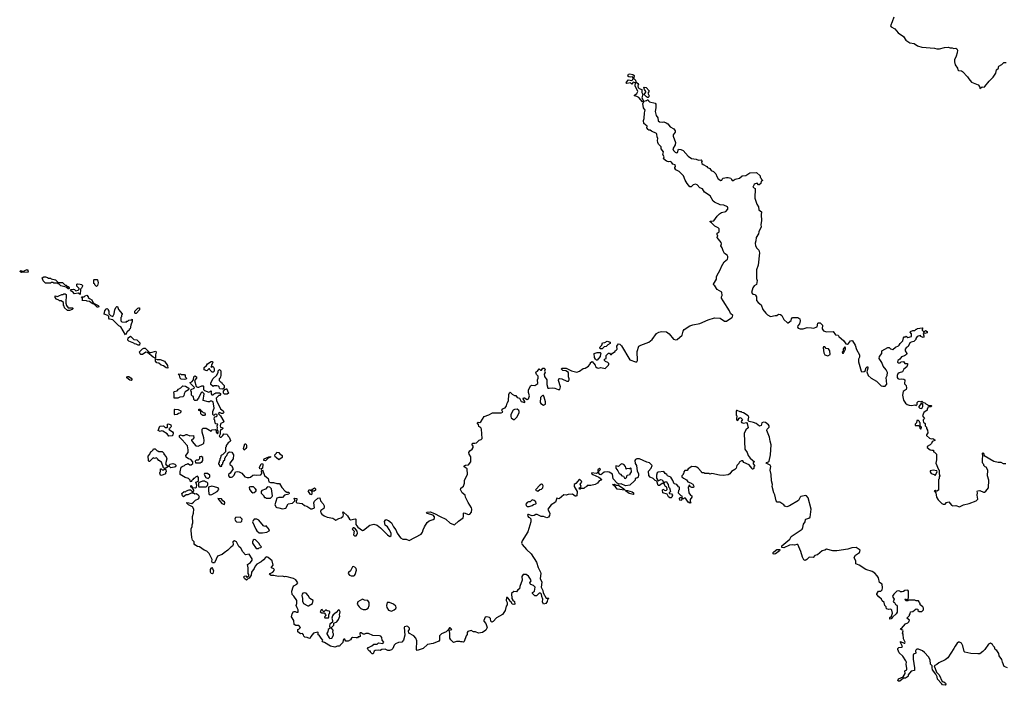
# Model space of a CAD drawing. Extents: x 2494159 to 2685562, y 773219 to 915170.
# Tile 74 of 201: x 2575250 to 2589170, y 824038 to 833441. Entities that reach past the tile are written whole.
import ezdxf

# ---------------------------------------------------------------- set-up
doc = ezdxf.new("R2010")
doc.units = 0

msp = doc.modelspace()

# ---------------------------------------------------------------- linework, layer by layer
at = {"layer": '0CON10XD'}
for points in [[(2587608, 833475), (2587585, 833410), (2587562, 833355), (2587571, 833341), (2587624, 833314), (2587671, 833255), (2587745, 833206), (2587780, 833150), (2587835, 833116), (2587895, 833106), (2587945, 833071), (2588003, 833053), (2588185, 833041), (2588215, 833031), (2588255, 833028), (2588325, 833048), (2588375, 833052), (2588405, 833043), (2588433, 833043), (2588455, 833033), (2588485, 833038), (2588499, 833029), (2588507, 833013), (2588506, 832974), (2588492, 832925), (2588468, 832875), (2588468, 832845), (2588478, 832805), (2588508, 832758), (2588514, 832734), (2588525, 832722), (2588565, 832718), (2588579, 832709), (2588652, 832635), (2588667, 832607), (2588705, 832560), (2588803, 832523), (2588822, 832495), (2588825, 832470), (2588858, 832492), (2588885, 832490), (2588895, 832498), (2588954, 832575), (2589012, 832628), (2589051, 832685), (2589060, 832735), (2589090, 832755), (2589088, 832775), (2589092, 832785), (2589135, 832808), (2589165, 832838), (2589196, 832836)], [(2584055, 832282), (2584003, 832343), (2583975, 832358), (2583940, 832365), (2583940, 832375), (2583973, 832397), (2583989, 832425), (2583952, 832505), (2583958, 832548), (2583925, 832560), (2583905, 832530), (2583885, 832550), (2583835, 832542), (2583822, 832555), (2583855, 832590), (2583905, 832580), (2583920, 832595), (2583920, 832605), (2583935, 832610), (2583957, 832587), (2583962, 832562), (2583991, 832541), (2583997, 832525), (2583990, 832505), (2583992, 832485), (2584009, 832469), (2584047, 832457), (2584044, 832414), (2584060, 832385), (2584047, 832337), (2584070, 832295), (2584055, 832282)], [(2583935, 832620), (2583925, 832620), (2583912, 832632), (2583885, 832628), (2583862, 832632), (2583850, 832645), (2583855, 832670), (2583875, 832678), (2583918, 832668), (2583938, 832655), (2583935, 832620)], [(2584135, 832340), (2584125, 832340), (2584111, 832351), (2584080, 832385), (2584100, 832415), (2584100, 832425), (2584082, 832455), (2584075, 832490), (2584105, 832482), (2584148, 832435), (2584145, 832420), (2584130, 832405), (2584148, 832365), (2584145, 832350), (2584135, 832340)], [(2584866, 831066), (2584828, 831108), (2584805, 831116), (2584772, 831108), (2584745, 831080), (2584725, 831078), (2584687, 831125), (2584658, 831175), (2584636, 831236), (2584575, 831298), (2584525, 831320), (2584510, 831345), (2584510, 831355), (2584520, 831365), (2584515, 831390), (2584485, 831398), (2584466, 831426), (2584447, 831437), (2584425, 831433), (2584395, 831443), (2584352, 831475), (2584360, 831505), (2584342, 831535), (2584350, 831575), (2584320, 831615), (2584317, 831647), (2584283, 831683), (2584271, 831705), (2584268, 831735), (2584272, 831765), (2584264, 831784), (2584260, 831825), (2584254, 831834), (2584184, 831864), (2584165, 831880), (2584145, 831880), (2584135, 831888), (2584118, 831915), (2584120, 831935), (2584072, 831975), (2584068, 832015), (2584078, 832045), (2584083, 832123), (2584092, 832165), (2584070, 832195), (2584062, 832255), (2584080, 832290), (2584112, 832298), (2584125, 832310), (2584135, 832310), (2584140, 832295), (2584153, 832283), (2584235, 832260), (2584245, 832248), (2584246, 832195), (2584232, 832142), (2584247, 832087), (2584270, 832055), (2584275, 832010), (2584295, 831998), (2584335, 831992), (2584355, 831997), (2584388, 831982), (2584415, 831972), (2584448, 831928), (2584498, 831898), (2584515, 831870), (2584515, 831850), (2584488, 831815), (2584488, 831795), (2584522, 831705), (2584517, 831673), (2584483, 831615), (2584492, 831592), (2584515, 831568), (2584535, 831558), (2584548, 831565), (2584565, 831610), (2584595, 831608), (2584630, 831595), (2584701, 831511), (2584749, 831479), (2584815, 831469), (2584845, 831458), (2584885, 831460), (2584900, 831445), (2584890, 831435), (2584895, 831410), (2584913, 831393), (2584965, 831368), (2584972, 831352), (2585005, 831338), (2585025, 831312), (2585058, 831298), (2585094, 831264), (2585104, 831224), (2585124, 831194), (2585165, 831170), (2585178, 831172), (2585182, 831188), (2585195, 831200), (2585245, 831212), (2585265, 831212), (2585305, 831200), (2585312, 831182), (2585325, 831170), (2585335, 831170), (2585363, 831187), (2585425, 831200), (2585465, 831237), (2585518, 831242), (2585575, 831279), (2585665, 831282), (2585720, 831235), (2585720, 831215), (2585730, 831205), (2585732, 831192), (2585748, 831178), (2585750, 831165), (2585735, 831160), (2585726, 831125), (2585705, 831110), (2585695, 831108), (2585675, 831132), (2585646, 831124), (2585635, 831112), (2585613, 831075), (2585646, 831055), (2585642, 830922), (2585670, 830835), (2585697, 830795), (2585702, 830755), (2585737, 830725), (2585732, 830685), (2585737, 830605), (2585727, 830545), (2585733, 830515), (2585699, 830445), (2585693, 830415), (2585662, 830365), (2585659, 830315), (2585646, 830285), (2585653, 830245), (2585671, 830215), (2585701, 830185), (2585710, 830145), (2585690, 829975), (2585669, 829905), (2585669, 829785), (2585678, 829755), (2585668, 829702), (2585635, 829680), (2585617, 829655), (2585598, 829585), (2585613, 829563), (2585645, 829557), (2585655, 829548), (2585666, 829525), (2585667, 829475), (2585690, 829445), (2585732, 829415), (2585758, 829345), (2585798, 829295), (2585822, 829272), (2585865, 829247), (2585933, 829263), (2585955, 829262), (2585978, 829282), (2586005, 829278), (2586025, 829260), (2586052, 829205), (2586105, 829160), (2586115, 829160), (2586155, 829192), (2586160, 829215), (2586176, 829234), (2586252, 829232), (2586280, 829215), (2586283, 829185), (2586276, 829144), (2586251, 829115), (2586247, 829097), (2586254, 829084), (2586285, 829073), (2586326, 829074), (2586385, 829092), (2586445, 829090), (2586475, 829082), (2586526, 829104), (2586532, 829155), (2586545, 829160), (2586565, 829158), (2586600, 829125), (2586593, 829075), (2586615, 829047), (2586655, 829033), (2586750, 829035), (2586785, 828988), (2586823, 828983), (2586833, 828963), (2586902, 828905), (2586932, 828862), (2586955, 828858), (2586968, 828865), (2586995, 828902), (2587015, 828907), (2587025, 828902), (2587064, 828844), (2587082, 828782), (2587121, 828705), (2587122, 828675), (2587111, 828645), (2587108, 828608), (2587146, 828476), (2587155, 828467), (2587188, 828472), (2587207, 828483), (2587215, 828520), (2587233, 828537), (2587240, 828535), (2587242, 828518), (2587228, 828465), (2587245, 828412), (2587286, 828376), (2587362, 828332), (2587430, 828270), (2587452, 828262), (2587485, 828262), (2587508, 828292), (2587500, 828385), (2587516, 828414), (2587517, 828455), (2587502, 828495), (2587456, 828546), (2587438, 828598), (2587400, 828655), (2587408, 828685), (2587438, 828725), (2587440, 828765), (2587525, 828812), (2587542, 828812), (2587562, 828792), (2587595, 828780), (2587634, 828816), (2587675, 828832), (2587686, 828844), (2587698, 828865), (2587736, 828904), (2587743, 828947), (2587755, 828960), (2587775, 828960), (2587785, 828970), (2587805, 828952), (2587858, 828965), (2587858, 829005), (2587840, 829025), (2587842, 829038), (2587875, 829050), (2587905, 829050), (2587925, 829070), (2587935, 829070), (2587945, 829080), (2588007, 829087), (2588020, 829075), (2588010, 829065), (2588010, 829055), (2588032, 829032), (2588038, 829032), (2588055, 829050), (2588080, 829035), (2588080, 829015), (2588045, 829010), (2588035, 829020), (2588022, 829008), (2588032, 828975), (2588032, 828958), (2588025, 828952), (2587990, 828965), (2587985, 828980), (2587940, 828965), (2587920, 828935), (2587920, 828925), (2587905, 828910), (2587890, 828895), (2587855, 828886), (2587837, 828875), (2587810, 828825), (2587784, 828806), (2587770, 828785), (2587770, 828765), (2587792, 828725), (2587789, 828711), (2587757, 828693), (2587715, 828680), (2587693, 828647), (2587663, 828625), (2587662, 828605), (2587675, 828592), (2587697, 828593), (2587713, 828607), (2587745, 828612), (2587765, 828582), (2587800, 828585), (2587802, 828565), (2587792, 828535), (2587752, 828505), (2587730, 828465), (2587686, 828454), (2587665, 828438), (2587656, 828415), (2587656, 828386), (2587665, 828372), (2587684, 828364), (2587715, 828369), (2587752, 828362), (2587762, 828352), (2587760, 828295), (2587782, 828272), (2587788, 828235), (2587782, 828215), (2587742, 828188), (2587732, 828135), (2587743, 828065), (2587773, 828023), (2587796, 828006), (2587826, 827996), (2587865, 827991), (2587905, 827998), (2587925, 827990), (2587937, 828003), (2587940, 828035), (2587952, 828048), (2587965, 828050), (2587995, 828040), (2588005, 828050), (2588022, 828032), (2588045, 828030), (2588063, 828013), (2588105, 827990), (2588135, 827990), (2588140, 827985), (2588135, 827970), (2588090, 827965), (2588090, 827955), (2588080, 827945), (2588080, 827925), (2588035, 827890), (2588012, 827845), (2588040, 827805), (2588025, 827790), (2588022, 827775), (2588030, 827755), (2588050, 827735), (2588052, 827705), (2588070, 827685), (2588070, 827665), (2588085, 827640), (2588088, 827605), (2588070, 827575), (2588070, 827565), (2588115, 827528), (2588135, 827518), (2588162, 827522), (2588190, 827505), (2588190, 827495), (2588163, 827487), (2588150, 827475), (2588142, 827455), (2588124, 827436), (2588081, 827409), (2588078, 827395), (2588120, 827365), (2588145, 827358), (2588168, 827358), (2588170, 827335), (2588185, 827330), (2588210, 827305), (2588212, 827225), (2588203, 827177), (2588238, 827088), (2588250, 827075), (2588250, 827025), (2588258, 826995), (2588250, 826985), (2588250, 826955), (2588240, 826945), (2588240, 826795), (2588215, 826780), (2588205, 826780), (2588195, 826790), (2588180, 826785), (2588200, 826755), (2588213, 826695), (2588235, 826658), (2588287, 826607), (2588308, 826598), (2588332, 826598), (2588355, 826622), (2588385, 826628), (2588425, 826581), (2588445, 826572), (2588485, 826579), (2588535, 826558), (2588593, 826587), (2588675, 826604), (2588772, 826645), (2588796, 826665), (2588787, 826725), (2588792, 826755), (2588788, 826775), (2588793, 826787), (2588825, 826790), (2588875, 826768), (2588892, 826768), (2588909, 826781), (2588946, 826825), (2588953, 826935), (2588933, 826997), (2588938, 827075), (2588915, 827120), (2588900, 827125), (2588880, 827145), (2588880, 827155), (2588865, 827170), (2588860, 827185), (2588860, 827235), (2588868, 827275), (2588860, 827315), (2588865, 827320), (2588877, 827315), (2588888, 827285), (2589023, 827203), (2589085, 827190), (2589119, 827189), (2589153, 827173), (2589192, 827172)], [(2578065, 828130), (2578030, 828095), (2578033, 828063), (2578090, 827945), (2578126, 827916), (2578138, 827895), (2578125, 827878), (2578105, 827878), (2578075, 827890), (2578064, 827886), (2578060, 827875), (2578088, 827845), (2578137, 827765), (2578132, 827755), (2578095, 827738), (2578088, 827725), (2578082, 827705), (2578090, 827685), (2578115, 827680), (2578120, 827665), (2578108, 827652), (2578095, 827650), (2578082, 827625), (2578082, 827585), (2578072, 827555), (2578085, 827542), (2578097, 827543), (2578120, 827565), (2578135, 827590), (2578177, 827587), (2578190, 827575), (2578192, 827562), (2578210, 827545), (2578230, 827495), (2578225, 827480), (2578197, 827463), (2578170, 827425), (2578170, 827405), (2578160, 827395), (2578160, 827335), (2578118, 827292), (2578105, 827290), (2578092, 827278), (2578090, 827245), (2578080, 827235), (2578080, 827215), (2578070, 827205), (2578070, 827185), (2578060, 827175), (2578060, 827165), (2578085, 827130), (2578108, 827132), (2578110, 827155), (2578120, 827165), (2578120, 827185), (2578130, 827195), (2578132, 827208), (2578148, 827222), (2578150, 827245), (2578160, 827255), (2578160, 827265), (2578180, 827285), (2578195, 827320), (2578215, 827338), (2578251, 827331), (2578271, 827295), (2578267, 827235), (2578220, 827175), (2578220, 827155), (2578248, 827138), (2578258, 827108), (2578270, 827095), (2578227, 827033), (2578200, 827015), (2578200, 826995), (2578218, 826978), (2578245, 826978), (2578260, 826985), (2578280, 827005), (2578300, 827055), (2578325, 827060), (2578355, 827054), (2578392, 827035), (2578434, 826984), (2578465, 826972), (2578495, 826972), (2578515, 826980), (2578545, 827008), (2578565, 827012), (2578605, 827008), (2578657, 827013), (2578672, 827028), (2578668, 827062), (2578685, 827080), (2578713, 827003), (2578765, 826960), (2578774, 826914), (2578795, 826902), (2578837, 826903), (2578885, 826887), (2578925, 826890), (2578954, 826834), (2579001, 826781), (2579025, 826766), (2579056, 826766), (2579060, 826745), (2579055, 826740), (2578996, 826724), (2578965, 826690), (2578915, 826690), (2578885, 826680), (2578856, 826585), (2578874, 826554), (2578885, 826549), (2578915, 826547), (2578965, 826531), (2579015, 826540), (2579045, 826602), (2579105, 826612), (2579138, 826642), (2579140, 826655), (2579130, 826675), (2579135, 826680), (2579168, 826675), (2579170, 826655), (2579160, 826645), (2579160, 826625), (2579170, 826615), (2579245, 826607), (2579275, 826578), (2579308, 826568), (2579365, 826529), (2579385, 826530), (2579418, 826545), (2579410, 826615), (2579419, 826641), (2579465, 826680), (2579495, 826688), (2579504, 826644), (2579542, 826602), (2579556, 826575), (2579556, 826554), (2579548, 826535), (2579508, 826505), (2579502, 826495), (2579508, 826475), (2579523, 826455), (2579555, 826431), (2579595, 826412), (2579675, 826398), (2579718, 826372), (2579762, 826395), (2579796, 826404), (2579824, 826425), (2579830, 826445), (2579820, 826485), (2579825, 826488), (2579885, 826434), (2579915, 826383), (2579925, 826376), (2579995, 826388), (2580003, 826383), (2580000, 826310), (2580032, 826272), (2580095, 826224), (2580110, 826230), (2580198, 826302), (2580255, 826316), (2580305, 826298), (2580352, 826262), (2580452, 826162), (2580485, 826138), (2580503, 826155), (2580500, 826185), (2580475, 826238), (2580448, 826275), (2580419, 826299), (2580408, 826352), (2580425, 826380), (2580465, 826367), (2580505, 826332), (2580536, 826276), (2580567, 826235), (2580588, 826185), (2580635, 826120), (2580665, 826103), (2580715, 826101), (2580755, 826082), (2580927, 826173), (2580945, 826203), (2580952, 826235), (2580972, 826278), (2581011, 826339), (2581040, 826360), (2581095, 826380), (2581114, 826395), (2581116, 826416), (2581095, 826440), (2581010, 826465), (2581000, 826475), (2581008, 826482), (2581055, 826486), (2581115, 826466), (2581195, 826421), (2581276, 826386), (2581335, 826329), (2581395, 826303), (2581452, 826358), (2581519, 826405), (2581526, 826425), (2581525, 826470), (2581535, 826472), (2581595, 826452), (2581615, 826456), (2581637, 826483), (2581642, 826525), (2581638, 826545), (2581590, 826620), (2581553, 826695), (2581546, 826725), (2581505, 826757), (2581482, 826805), (2581488, 826822), (2581525, 826850), (2581537, 826895), (2581539, 826935), (2581579, 827015), (2581578, 827095), (2581532, 827125), (2581530, 827135), (2581554, 827146), (2581595, 827152), (2581626, 827195), (2581629, 827265), (2581604, 827305), (2581600, 827325), (2581615, 827352), (2581645, 827372), (2581662, 827395), (2581662, 827415), (2581642, 827445), (2581655, 827456), (2581685, 827456), (2581706, 827464), (2581745, 827502), (2581775, 827510), (2581789, 827525), (2581780, 827655), (2581770, 827675), (2581742, 827695), (2581735, 827720), (2581718, 827745), (2581730, 827755), (2581755, 827752), (2581770, 827760), (2581816, 827834), (2581885, 827860), (2581935, 827888), (2582055, 827888), (2582080, 827895), (2582068, 827925), (2582071, 827939), (2582085, 827950), (2582115, 827957), (2582134, 827985), (2582144, 828025), (2582160, 828055), (2582167, 828145), (2582175, 828170), (2582185, 828180), (2582212, 828152), (2582245, 828132), (2582265, 828130), (2582282, 828102), (2582315, 828092), (2582338, 828048), (2582390, 828035), (2582392, 828045), (2582368, 828085), (2582373, 828097), (2582385, 828097), (2582425, 828077), (2582442, 828085), (2582457, 828125), (2582442, 828175), (2582442, 828205), (2582472, 828268), (2582485, 828280), (2582535, 828273), (2582575, 828300), (2582570, 828355), (2582580, 828375), (2582580, 828405), (2582555, 828430), (2582547, 828455), (2582552, 828468), (2582570, 828475), (2582593, 828507), (2582615, 828490), (2582628, 828492), (2582645, 828520), (2582665, 828518), (2582680, 828505), (2582668, 828475), (2582678, 828455), (2582667, 828433), (2582668, 828398), (2582702, 828355), (2582701, 828285), (2582716, 828236), (2582734, 828234), (2582785, 828242), (2582817, 828237), (2582865, 828217), (2582885, 828218), (2582896, 828256), (2582868, 828345), (2582872, 828368), (2582885, 828370), (2582915, 828368), (2582985, 828332), (2583010, 828335), (2583019, 828351), (2583019, 828369), (2583008, 828395), (2583008, 828458), (2582972, 828482), (2582930, 828485), (2582910, 828505), (2582915, 828520), (2582975, 828518), (2583052, 828482), (2583125, 828461), (2583165, 828476), (2583215, 828514), (2583245, 828518), (2583292, 828545), (2583320, 828585), (2583322, 828598), (2583345, 828610), (2583385, 828560), (2583391, 828541), (2583413, 828523), (2583435, 828518), (2583465, 828528), (2583527, 828513), (2583575, 828560), (2583580, 828575), (2583580, 828585), (2583565, 828600), (2583532, 828612), (2583520, 828625), (2583520, 828645), (2583540, 828655), (2583540, 828695), (2583575, 828730), (2583588, 828728), (2583603, 828713), (2583615, 828712), (2583630, 828730), (2583670, 828755), (2583670, 828765), (2583685, 828770), (2583697, 828785), (2583693, 828827), (2583700, 828845), (2583718, 828862), (2583735, 828858), (2583758, 828835), (2583876, 828636), (2583955, 828607), (2583975, 828608), (2583984, 828626), (2583982, 828755), (2584003, 828827), (2584033, 828843), (2584145, 828884), (2584192, 828925), (2584255, 829007), (2584285, 829027), (2584325, 829038), (2584395, 829030), (2584433, 829003), (2584495, 828929), (2584526, 828916), (2584545, 828922), (2584618, 828985), (2584631, 829039), (2584645, 829063), (2584725, 829115), (2584765, 829131), (2584865, 829150), (2584985, 829201), (2585075, 829229), (2585154, 829224), (2585215, 829184), (2585235, 829180), (2585245, 829184), (2585317, 829235), (2585328, 829245), (2585332, 829262), (2585299, 829289), (2585285, 829327), (2585195, 829470), (2585173, 829505), (2585173, 829525), (2585182, 829545), (2585175, 829590), (2585111, 829631), (2585079, 829679), (2585062, 829692), (2585060, 829705), (2585102, 829775), (2585102, 829815), (2585160, 829915), (2585173, 829955), (2585212, 830018), (2585255, 830060), (2585262, 830075), (2585262, 830095), (2585253, 830113), (2585215, 830140), (2585194, 830174), (2585180, 830220), (2585162, 830245), (2585172, 830275), (2585167, 830295), (2585110, 830365), (2585110, 830375), (2585120, 830385), (2585110, 830405), (2585110, 830425), (2585137, 830445), (2585137, 830487), (2585125, 830500), (2585080, 830525), (2585033, 830573), (2585012, 830585), (2585012, 830595), (2585065, 830600), (2585112, 830665), (2585144, 830696), (2585174, 830716), (2585235, 830732), (2585262, 830765), (2585262, 830785), (2585255, 830798), (2585205, 830822), (2585155, 830827), (2585072, 830862), (2585055, 830878), (2585014, 830954), (2584934, 831004), (2584905, 831053), (2584866, 831066)], [(2575275, 829870), (2575250, 829885), (2575265, 829898), (2575275, 829890), (2575315, 829890), (2575325, 829900), (2575355, 829910), (2575367, 829897), (2575370, 829875), (2575365, 829872), (2575275, 829870)], [(2575945, 829640), (2575935, 829640), (2575905, 829660), (2575833, 829683), (2575805, 829710), (2575795, 829710), (2575785, 829720), (2575735, 829720), (2575725, 829730), (2575695, 829730), (2575685, 829720), (2575615, 829720), (2575582, 829752), (2575570, 829795), (2575593, 829807), (2575615, 829810), (2575645, 829800), (2575655, 829790), (2575685, 829790), (2575695, 829780), (2575755, 829768), (2575795, 829730), (2575855, 829730), (2575892, 829692), (2575905, 829690), (2575925, 829670), (2575935, 829670), (2575948, 829655), (2575950, 829645), (2575945, 829640)], [(2576105, 829560), (2576075, 829578), (2576025, 829570), (2575995, 829600), (2575985, 829600), (2575970, 829625), (2575975, 829630), (2576012, 829632), (2576027, 829627), (2576045, 829610), (2576078, 829622), (2576090, 829635), (2576090, 829645), (2576060, 829675), (2576060, 829705), (2576065, 829710), (2576107, 829707), (2576125, 829700), (2576137, 829687), (2576138, 829675), (2576125, 829650), (2576110, 829635), (2576105, 829560)], [(2576335, 829670), (2576310, 829695), (2576310, 829705), (2576300, 829715), (2576300, 829765), (2576305, 829770), (2576345, 829770), (2576350, 829765), (2576358, 829725), (2576350, 829685), (2576335, 829670)], [(2575955, 829332), (2575925, 829333), (2575885, 829370), (2575880, 829395), (2575870, 829405), (2575870, 829445), (2575835, 829470), (2575815, 829470), (2575805, 829480), (2575772, 829492), (2575750, 829515), (2575752, 829538), (2575785, 829532), (2575805, 829538), (2575845, 829558), (2575865, 829560), (2575875, 829570), (2575895, 829570), (2575908, 829558), (2575902, 829435), (2575910, 829405), (2575935, 829370), (2575995, 829370), (2576000, 829365), (2576000, 829355), (2575990, 829345), (2575955, 829332)], [(2576365, 829380), (2576345, 829382), (2576308, 829418), (2576275, 829430), (2576235, 829460), (2576203, 829463), (2576195, 829470), (2576132, 829472), (2576140, 829485), (2576140, 829505), (2576122, 829528), (2576162, 829528), (2576175, 829540), (2576198, 829548), (2576218, 829528), (2576220, 829515), (2576235, 829500), (2576270, 829485), (2576282, 829452), (2576302, 829432), (2576360, 829405), (2576370, 829395), (2576365, 829380)], [(2576745, 828990), (2576680, 829100), (2576650, 829115), (2576565, 829200), (2576522, 829212), (2576510, 829225), (2576508, 829248), (2576495, 829260), (2576445, 829280), (2576454, 829326), (2576470, 829345), (2576472, 829358), (2576485, 829360), (2576500, 829345), (2576500, 829335), (2576510, 829325), (2576510, 829285), (2576535, 829260), (2576565, 829250), (2576586, 829284), (2576593, 829345), (2576615, 829380), (2576625, 829390), (2576635, 829390), (2576648, 829345), (2576700, 829285), (2576700, 829275), (2576690, 829265), (2576690, 829245), (2576680, 829235), (2576680, 829185), (2576692, 829172), (2576755, 829170), (2576765, 829180), (2576778, 829182), (2576793, 829197), (2576825, 829200), (2576838, 829208), (2576840, 829175), (2576820, 829125), (2576810, 829075), (2576800, 829065), (2576800, 829055), (2576771, 829029), (2576745, 828990)], [(2576885, 829290), (2576880, 829295), (2576880, 829325), (2576920, 829365), (2576935, 829372), (2576945, 829370), (2576945, 829340), (2576895, 829292), (2576885, 829290)], [(2576945, 828842), (2576925, 828843), (2576897, 828857), (2576875, 828860), (2576865, 828870), (2576795, 828900), (2576780, 828915), (2576782, 828945), (2576815, 828968), (2576862, 828922), (2576908, 828918), (2576950, 828875), (2576945, 828842)], [(2583485, 828790), (2583455, 828790), (2583450, 828805), (2583455, 828820), (2583480, 828845), (2583490, 828875), (2583525, 828880), (2583555, 828898), (2583600, 828885), (2583600, 828865), (2583563, 828847), (2583540, 828825), (2583513, 828817), (2583485, 828790)], [(2577165, 828660), (2577135, 828672), (2577057, 828737), (2577035, 828742), (2576987, 828713), (2576965, 828710), (2576952, 828722), (2576950, 828735), (2576940, 828745), (2576987, 828793), (2577005, 828802), (2577025, 828800), (2577085, 828740), (2577105, 828740), (2577175, 828760), (2577178, 828745), (2577168, 828705), (2577170, 828665), (2577165, 828660)], [(2583415, 828630), (2583405, 828630), (2583390, 828645), (2583378, 828668), (2583370, 828725), (2583415, 828740), (2583455, 828740), (2583470, 828725), (2583462, 828718), (2583457, 828683), (2583415, 828630)], [(2586675, 828693), (2586707, 828713), (2586703, 828765), (2586685, 828790), (2586654, 828794), (2586635, 828818), (2586615, 828817), (2586610, 828805), (2586618, 828735), (2586635, 828708), (2586675, 828693)], [(2586895, 828730), (2586926, 828784), (2586927, 828807), (2586915, 828820), (2586890, 828785), (2586890, 828755), (2586880, 828745), (2586882, 828732), (2586895, 828730)], [(2577345, 828520), (2577323, 828523), (2577282, 828552), (2577248, 828558), (2577217, 828587), (2577190, 828595), (2577170, 828615), (2577172, 828648), (2577195, 828640), (2577235, 828640), (2577298, 828618), (2577338, 828555), (2577345, 828520)], [(2577985, 828460), (2577972, 828462), (2577942, 828492), (2577935, 828510), (2577925, 828510), (2577895, 828480), (2577860, 828495), (2577860, 828525), (2577893, 828557), (2577905, 828580), (2577955, 828610), (2577975, 828610), (2577980, 828595), (2577970, 828585), (2577970, 828575), (2577960, 828565), (2577960, 828545), (2577950, 828535), (2577965, 828530), (2577975, 828540), (2577985, 828540), (2578000, 828515), (2578000, 828475), (2577985, 828460)], [(2577575, 828358), (2577533, 828363), (2577518, 828378), (2577507, 828417), (2577490, 828435), (2577525, 828440), (2577535, 828430), (2577578, 828428), (2577590, 828415), (2577590, 828395), (2577610, 828375), (2577605, 828362), (2577575, 828358)], [(2582478, 826388), (2582477, 826345), (2582432, 826205), (2582355, 826080), (2582346, 826045), (2582356, 826025), (2582414, 825955), (2582479, 825895), (2582556, 825775), (2582581, 825701), (2582615, 825638), (2582620, 825615), (2582609, 825545), (2582630, 825495), (2582622, 825425), (2582647, 825375), (2582653, 825343), (2582695, 825270), (2582725, 825270), (2582730, 825265), (2582712, 825248), (2582707, 825223), (2582688, 825195), (2582655, 825182), (2582643, 825217), (2582648, 825255), (2582631, 825291), (2582627, 825327), (2582615, 825340), (2582592, 825338), (2582555, 825300), (2582535, 825300), (2582500, 825335), (2582501, 825349), (2582530, 825365), (2582538, 825425), (2582515, 825448), (2582475, 825460), (2582465, 825470), (2582463, 825487), (2582480, 825515), (2582472, 825535), (2582445, 825580), (2582410, 825605), (2582370, 825605), (2582347, 825575), (2582356, 825525), (2582323, 825435), (2582318, 825402), (2582295, 825388), (2582275, 825360), (2582235, 825362), (2582203, 825335), (2582208, 825265), (2582221, 825241), (2582245, 825220), (2582248, 825185), (2582235, 825180), (2582212, 825185), (2582200, 825215), (2582180, 825225), (2582180, 825235), (2582155, 825270), (2582145, 825280), (2582132, 825278), (2582130, 825235), (2582141, 825205), (2582140, 825175), (2582128, 825155), (2582114, 825095), (2582074, 825036), (2581990, 824990), (2581945, 824938), (2581925, 824930), (2581913, 824943), (2581905, 824980), (2581894, 824994), (2581855, 825003), (2581832, 824998), (2581812, 824955), (2581813, 824945), (2581841, 824911), (2581858, 824855), (2581838, 824815), (2581795, 824784), (2581735, 824774), (2581695, 824793), (2581664, 824794), (2581635, 824812), (2581585, 824797), (2581578, 824785), (2581578, 824755), (2581560, 824735), (2581532, 824655), (2581525, 824648), (2581505, 824650), (2581485, 824650), (2581475, 824658), (2581425, 824658), (2581385, 824643), (2581345, 824678), (2581330, 824705), (2581330, 824775), (2581320, 824815), (2581360, 824825), (2581335, 824850), (2581325, 824850), (2581308, 824822), (2581278, 824792), (2581212, 824765), (2581193, 824747), (2581186, 824734), (2581186, 824675), (2581178, 824662), (2581095, 824626), (2581014, 824616), (2580955, 824557), (2580868, 824528), (2580858, 824545), (2580863, 824665), (2580850, 824705), (2580824, 824734), (2580750, 824775), (2580748, 824805), (2580762, 824825), (2580762, 824845), (2580738, 824868), (2580725, 824873), (2580690, 824865), (2580684, 824856), (2580696, 824745), (2580677, 824673), (2580655, 824647), (2580605, 824640), (2580565, 824622), (2580546, 824604), (2580527, 824555), (2580505, 824540), (2580479, 824531), (2580455, 824530), (2580415, 824550), (2580368, 824542), (2580345, 824528), (2580325, 824532), (2580275, 824530), (2580262, 824518), (2580247, 824483), (2580235, 824482), (2580210, 824505), (2580208, 824518), (2580195, 824520), (2580175, 824540), (2580168, 824555), (2580175, 824570), (2580182, 824572), (2580230, 824595), (2580255, 824618), (2580302, 824618), (2580325, 824638), (2580382, 824628), (2580400, 824645), (2580373, 824673), (2580372, 824712), (2580355, 824730), (2580335, 824738), (2580245, 824739), (2580183, 824767), (2580145, 824768), (2580125, 824758), (2580105, 824758), (2580078, 824778), (2580065, 824780), (2580060, 824775), (2580062, 824728), (2580055, 824720), (2580035, 824720), (2580025, 824710), (2580005, 824708), (2579955, 824712), (2579942, 824705), (2579925, 824678), (2579895, 824662), (2579863, 824663), (2579850, 824675), (2579848, 824688), (2579833, 824687), (2579823, 824677), (2579817, 824643), (2579780, 824605), (2579778, 824595), (2579765, 824588), (2579741, 824589), (2579706, 824574), (2579645, 824590), (2579561, 824641), (2579531, 824651), (2579528, 824655), (2579538, 824675), (2579511, 824701), (2579486, 824746), (2579472, 824752), (2579472, 824782), (2579465, 824790), (2579404, 824776), (2579364, 824726), (2579355, 824702), (2579345, 824700), (2579315, 824713), (2579279, 824719), (2579265, 824730), (2579262, 824752), (2579248, 824768), (2579220, 824765), (2579180, 824795), (2579182, 824828), (2579195, 824830), (2579220, 824855), (2579195, 824880), (2579155, 824880), (2579130, 824895), (2579128, 824955), (2579092, 825005), (2579100, 825045), (2579122, 825078), (2579145, 825080), (2579165, 825070), (2579185, 825070), (2579188, 825105), (2579174, 825134), (2579158, 825165), (2579167, 825195), (2579167, 825235), (2579125, 825298), (2579102, 825322), (2579097, 825365), (2579115, 825430), (2579125, 825441), (2579170, 825465), (2579182, 825485), (2579155, 825528), (2579120, 825545), (2579014, 825574), (2578995, 825571), (2578965, 825579), (2578905, 825574), (2578843, 825587), (2578807, 825587), (2578782, 825602), (2578790, 825615), (2578828, 825635), (2578852, 825665), (2578843, 825683), (2578810, 825695), (2578810, 825705), (2578834, 825736), (2578820, 825795), (2578764, 825844), (2578745, 825852), (2578730, 825850), (2578699, 825811), (2578665, 825784), (2578605, 825750), (2578580, 825720), (2578565, 825688), (2578527, 825635), (2578522, 825595), (2578495, 825550), (2578482, 825548), (2578455, 825522), (2578427, 825547), (2578421, 825565), (2578425, 825578), (2578445, 825582), (2578465, 825560), (2578490, 825585), (2578490, 825605), (2578480, 825615), (2578478, 825628), (2578482, 825695), (2578470, 825745), (2578515, 825772), (2578537, 825805), (2578537, 825823), (2578495, 825888), (2578442, 825882), (2578405, 825922), (2578376, 825975), (2578350, 826000), (2578315, 826062), (2578285, 826080), (2578262, 826065), (2578270, 826025), (2578257, 826003), (2578233, 825987), (2578195, 825947), (2578139, 825911), (2578114, 825886), (2578047, 825863), (2578010, 825775), (2578002, 825768), (2577975, 825768), (2577967, 825785), (2577971, 825815), (2577929, 825899), (2577895, 825931), (2577857, 825945), (2577792, 825992), (2577765, 825999), (2577725, 826021), (2577717, 826035), (2577718, 826065), (2577695, 826090), (2577683, 826125), (2577672, 826225), (2577675, 826250), (2577689, 826281), (2577688, 826305), (2577698, 826335), (2577694, 826424), (2577709, 826471), (2577714, 826524), (2577695, 826560), (2577635, 826588), (2577610, 826615), (2577615, 826620), (2577643, 826613), (2577682, 826608), (2577706, 826624), (2577735, 826652), (2577778, 826672), (2577792, 826695), (2577783, 826713), (2577752, 826742), (2577725, 826740), (2577705, 826750), (2577675, 826750), (2577625, 826728), (2577605, 826730), (2577565, 826700), (2577552, 826712), (2577540, 826745), (2577573, 826777), (2577595, 826770), (2577610, 826785), (2577645, 826800), (2577665, 826800), (2577692, 826772), (2577698, 826772), (2577710, 826785), (2577710, 826795), (2577690, 826830), (2577670, 826835), (2577670, 826855), (2577675, 826860), (2577685, 826850), (2577690, 826830), (2577735, 826828), (2577750, 826835), (2577753, 826865), (2577742, 826905), (2577778, 826922), (2577780, 826975), (2577765, 826990), (2577735, 826980), (2577715, 826960), (2577705, 826960), (2577700, 826945), (2577680, 826925), (2577680, 826915), (2577665, 826910), (2577660, 826935), (2577638, 826958), (2577588, 826975), (2577520, 827015), (2577520, 827055), (2577535, 827120), (2577545, 827130), (2577578, 827142), (2577592, 827158), (2577615, 827160), (2577625, 827170), (2577638, 827168), (2577655, 827150), (2577675, 827150), (2577698, 827172), (2577700, 827195), (2577668, 827228), (2577638, 827238), (2577605, 827260), (2577598, 827285), (2577633, 827327), (2577633, 827365), (2577622, 827422), (2577570, 827475), (2577568, 827488), (2577510, 827545), (2577510, 827565), (2577525, 827578), (2577547, 827567), (2577573, 827567), (2577605, 827582), (2577615, 827582), (2577655, 827560), (2577708, 827568), (2577712, 827535), (2577696, 827514), (2577680, 827505), (2577680, 827495), (2577713, 827453), (2577742, 827422), (2577775, 827418), (2577845, 827450), (2577855, 827460), (2577858, 827495), (2577852, 827532), (2577830, 827615), (2577830, 827655), (2577845, 827670), (2577885, 827670), (2577955, 827630), (2577973, 827647), (2578015, 827650), (2578028, 827638), (2578028, 827615), (2578045, 827592), (2578057, 827603), (2578058, 827625), (2578040, 827655), (2578048, 827675), (2578042, 827705), (2578050, 827725), (2578025, 827730), (2578012, 827742), (2578008, 827785), (2578000, 827795), (2578002, 827828), (2578030, 827835), (2578040, 827845), (2578040, 827865), (2578015, 827870), (2577995, 827850), (2577980, 827865), (2577980, 827905), (2577998, 827955), (2577985, 828040), (2577965, 828052), (2577948, 828052), (2577935, 828040), (2577915, 828040), (2577842, 828062), (2577858, 828155), (2577835, 828180), (2577825, 828180), (2577810, 828165), (2577778, 828092), (2577748, 828062), (2577725, 828060), (2577710, 828075), (2577708, 828118), (2577692, 828122), (2577680, 828135), (2577678, 828185), (2577670, 828195), (2577672, 828218), (2577717, 828233), (2577720, 828245), (2577665, 828300), (2577660, 828315), (2577683, 828327), (2577708, 828352), (2577710, 828395), (2577725, 828410), (2577750, 828395), (2577750, 828375), (2577720, 828345), (2577747, 828257), (2577765, 828248), (2577785, 828248), (2577825, 828270), (2577845, 828270), (2577850, 828265), (2577850, 828215), (2577863, 828203), (2577925, 828178), (2577958, 828198), (2577957, 828173), (2577950, 828165), (2577965, 828140), (2577985, 828140), (2578005, 828160), (2578015, 828160), (2578025, 828170), (2578075, 828170), (2578088, 828158), (2578090, 828145), (2578078, 828132), (2578065, 828130)], [(2578115, 828220), (2578080, 828225), (2578073, 828233), (2578072, 828252), (2578062, 828262), (2578035, 828270), (2577995, 828270), (2577985, 828260), (2577950, 828285), (2577953, 828307), (2577980, 828365), (2578035, 828420), (2578057, 828463), (2578058, 828482), (2578073, 828497), (2578092, 828482), (2578092, 828415), (2578082, 828378), (2578070, 828365), (2578070, 828345), (2578095, 828320), (2578105, 828320), (2578110, 828305), (2578140, 828275), (2578140, 828235), (2578115, 828220)], [(2576825, 828342), (2576805, 828348), (2576765, 828380), (2576763, 828387), (2576772, 828398), (2576792, 828402), (2576828, 828375), (2576840, 828355), (2576825, 828342)], [(2577432, 828092), (2577432, 828155), (2577428, 828165), (2577435, 828190), (2577475, 828200), (2577495, 828220), (2577529, 828241), (2577555, 828270), (2577595, 828262), (2577640, 828235), (2577638, 828212), (2577590, 828185), (2577573, 828157), (2577570, 828125), (2577558, 828112), (2577515, 828110), (2577485, 828092), (2577432, 828092)], [(2578185, 828150), (2578145, 828150), (2578130, 828165), (2578130, 828195), (2578152, 828218), (2578165, 828220), (2578175, 828230), (2578200, 828165), (2578185, 828150)], [(2582655, 827993), (2582685, 828010), (2582686, 828044), (2582665, 828110), (2582655, 828130), (2582645, 828130), (2582635, 828128), (2582613, 828105), (2582608, 828035), (2582617, 828017), (2582655, 827993)], [(2588005, 827950), (2588020, 827975), (2588020, 828005), (2588008, 828018), (2587995, 828020), (2587960, 827975), (2587960, 827965), (2587975, 827952), (2588005, 827950)], [(2577445, 827860), (2577440, 827865), (2577440, 827935), (2577445, 827940), (2577492, 827932), (2577530, 827915), (2577530, 827895), (2577515, 827880), (2577493, 827877), (2577475, 827862), (2577445, 827860)], [(2577838, 827848), (2577827, 827857), (2577812, 827875), (2577810, 827910), (2577782, 827922), (2577782, 827938), (2577798, 827938), (2577810, 827925), (2577810, 827910), (2577825, 827910), (2577843, 827893), (2577868, 827888), (2577872, 827865), (2577865, 827850), (2577838, 827848)], [(2582245, 827793), (2582280, 827825), (2582312, 827885), (2582312, 827905), (2582305, 827920), (2582285, 827938), (2582245, 827932), (2582227, 827923), (2582192, 827865), (2582192, 827835), (2582200, 827815), (2582230, 827795), (2582245, 827793)], [(2587813, 824183), (2587812, 824168), (2587800, 824155), (2587772, 824138), (2587743, 824137), (2587695, 824098), (2587675, 824094), (2587664, 824105), (2587675, 824127), (2587741, 824159), (2587768, 824205), (2587765, 824240), (2587790, 824255), (2587792, 824275), (2587783, 824335), (2587787, 824365), (2587780, 824385), (2587737, 824447), (2587686, 824496), (2587663, 824545), (2587664, 824556), (2587679, 824571), (2587716, 824574), (2587732, 824585), (2587705, 824640), (2587702, 824658), (2587755, 824633), (2587765, 824632), (2587770, 824645), (2587744, 824694), (2587742, 824762), (2587730, 824775), (2587740, 824805), (2587738, 824815), (2587715, 824820), (2587700, 824835), (2587715, 824840), (2587773, 824907), (2587808, 824922), (2587820, 824935), (2587828, 824958), (2587790, 824985), (2587828, 825022), (2587830, 825035), (2587840, 825045), (2587844, 825076), (2587875, 825080), (2587925, 825118), (2587950, 825115), (2587950, 825095), (2587965, 825080), (2588005, 825080), (2588027, 825105), (2588028, 825125), (2588020, 825145), (2587980, 825175), (2587980, 825195), (2587970, 825205), (2587968, 825218), (2587955, 825230), (2587925, 825230), (2587905, 825240), (2587815, 825240), (2587805, 825230), (2587785, 825230), (2587770, 825245), (2587775, 825260), (2587785, 825250), (2587808, 825252), (2587818, 825275), (2587818, 825365), (2587805, 825380), (2587765, 825378), (2587747, 825363), (2587725, 825358), (2587705, 825358), (2587695, 825368), (2587675, 825372), (2587650, 825365), (2587607, 825323), (2587592, 825295), (2587593, 825283), (2587612, 825255), (2587600, 825215), (2587616, 825206), (2587631, 825181), (2587649, 825169), (2587658, 825155), (2587657, 825073), (2587642, 825045), (2587590, 825000), (2587572, 824975), (2587551, 824971), (2587550, 824995), (2587574, 825016), (2587591, 825055), (2587581, 825101), (2587565, 825112), (2587538, 825108), (2587505, 825120), (2587498, 825148), (2587480, 825165), (2587470, 825205), (2587445, 825230), (2587436, 825256), (2587398, 825285), (2587368, 825318), (2587368, 825332), (2587392, 825368), (2587425, 825368), (2587442, 825385), (2587448, 825415), (2587442, 825465), (2587405, 825490), (2587391, 825555), (2587375, 825584), (2587341, 825621), (2587304, 825644), (2587212, 825672), (2587117, 825737), (2587073, 825755), (2587072, 825792), (2587047, 825845), (2587065, 825877), (2587124, 825915), (2587133, 825945), (2587075, 825983), (2587015, 825978), (2586957, 825963), (2586805, 825939), (2586745, 825938), (2586655, 825960), (2586634, 825946), (2586596, 825935), (2586528, 825882), (2586490, 825870), (2586469, 825841), (2586421, 825849), (2586406, 825844), (2586380, 825815), (2586355, 825800), (2586335, 825812), (2586315, 825850), (2586296, 825926), (2586252, 826025), (2586235, 826028), (2586205, 826016), (2586175, 826020), (2586135, 826015), (2586055, 825980), (2586024, 825984), (2586025, 826010), (2586136, 826104), (2586155, 826139), (2586312, 826245), (2586324, 826265), (2586332, 826315), (2586354, 826345), (2586358, 826382), (2586364, 826386), (2586405, 826398), (2586425, 826415), (2586440, 826525), (2586396, 826685), (2586375, 826716), (2586365, 826719), (2586295, 826703), (2586283, 826695), (2586260, 826650), (2586135, 826575), (2586095, 826561), (2586068, 826568), (2586053, 826585), (2585995, 826623), (2585957, 826627), (2585944, 826645), (2585925, 826730), (2585912, 826755), (2585888, 826845), (2585892, 826875), (2585879, 826925), (2585876, 827015), (2585861, 827075), (2585871, 827131), (2585858, 827148), (2585802, 827175), (2585810, 827185), (2585836, 827194), (2585848, 827205), (2585866, 827294), (2585874, 827434), (2585858, 827488), (2585850, 827545), (2585812, 827635), (2585818, 827655), (2585847, 827685), (2585847, 827705), (2585838, 827715), (2585795, 827750), (2585767, 827753), (2585744, 827746), (2585735, 827710), (2585708, 827698), (2585660, 827735), (2585625, 827752), (2585563, 827763), (2585548, 827778), (2585557, 827825), (2585548, 827845), (2585485, 827888), (2585465, 827890), (2585455, 827900), (2585435, 827900), (2585395, 827922), (2585385, 827918), (2585378, 827905), (2585378, 827875), (2585380, 827855), (2585390, 827845), (2585390, 827825), (2585383, 827817), (2585382, 827792), (2585395, 827780), (2585410, 827790), (2585420, 827810), (2585435, 827820), (2585445, 827818), (2585468, 827795), (2585450, 827765), (2585455, 827750), (2585485, 827742), (2585525, 827750), (2585537, 827737), (2585549, 827675), (2585514, 827646), (2585491, 827595), (2585500, 827375), (2585536, 827326), (2585550, 827285), (2585577, 827247), (2585640, 827195), (2585620, 827185), (2585622, 827165), (2585640, 827145), (2585640, 827135), (2585630, 827125), (2585628, 827102), (2585615, 827090), (2585605, 827090), (2585600, 827105), (2585565, 827150), (2585490, 827185), (2585475, 827210), (2585455, 827210), (2585422, 827188), (2585418, 827172), (2585390, 827145), (2585380, 827105), (2585360, 827085), (2585315, 827060), (2585290, 827025), (2585267, 827013), (2585195, 827000), (2585144, 827004), (2585035, 827028), (2585005, 827022), (2584995, 827030), (2584955, 827028), (2584935, 827030), (2584925, 827040), (2584895, 827040), (2584890, 827055), (2584843, 827103), (2584825, 827120), (2584805, 827128), (2584795, 827122), (2584755, 827128), (2584700, 827095), (2584685, 827070), (2584655, 827070), (2584640, 827055), (2584640, 827035), (2584630, 827025), (2584630, 827015), (2584612, 826998), (2584612, 826985), (2584635, 826962), (2584678, 826938), (2584695, 826910), (2584735, 826900), (2584767, 826877), (2584782, 826852), (2584777, 826833), (2584753, 826833), (2584732, 826842), (2584715, 826870), (2584710, 826845), (2584700, 826835), (2584708, 826755), (2584734, 826724), (2584752, 826712), (2584752, 826695), (2584728, 826662), (2584728, 826628), (2584737, 826613), (2584725, 826612), (2584702, 826625), (2584665, 826680), (2584645, 826680), (2584635, 826670), (2584625, 826670), (2584615, 826680), (2584605, 826652), (2584595, 826648), (2584581, 826651), (2584578, 826675), (2584585, 826690), (2584615, 826690), (2584620, 826705), (2584602, 826712), (2584563, 826753), (2584570, 826795), (2584580, 826805), (2584580, 826835), (2584565, 826840), (2584540, 826875), (2584502, 826882), (2584485, 826930), (2584455, 826978), (2584410, 826995), (2584400, 827015), (2584375, 827030), (2584355, 827060), (2584275, 827050), (2584263, 827037), (2584252, 827005), (2584254, 826964), (2584278, 826928), (2584315, 826943), (2584335, 826938), (2584355, 826900), (2584365, 826900), (2584375, 826912), (2584395, 826918), (2584403, 826895), (2584420, 826875), (2584423, 826843), (2584436, 826826), (2584450, 826775), (2584430, 826755), (2584430, 826745), (2584465, 826742), (2584478, 826725), (2584470, 826695), (2584460, 826685), (2584440, 826685), (2584425, 826700), (2584405, 826740), (2584342, 826755), (2584338, 826795), (2584345, 826810), (2584375, 826790), (2584395, 826792), (2584403, 826805), (2584398, 826835), (2584382, 826845), (2584358, 826888), (2584335, 826888), (2584295, 826858), (2584275, 826860), (2584260, 826920), (2584235, 826932), (2584208, 826958), (2584165, 826978), (2584145, 827000), (2584138, 827065), (2584178, 827105), (2584190, 827145), (2584155, 827180), (2584115, 827188), (2584015, 827236), (2583974, 827236), (2583955, 827228), (2583948, 827215), (2583953, 827173), (2583970, 827145), (2583982, 827065), (2583998, 827028), (2584000, 827005), (2583992, 826978), (2583977, 826963), (2583952, 826958), (2583950, 826935), (2583942, 826925), (2583877, 826863), (2583815, 826857), (2583755, 826883), (2583725, 826881), (2583698, 826895), (2583640, 826955), (2583629, 827019), (2583585, 827048), (2583565, 827052), (2583515, 827047), (2583465, 827010), (2583454, 827014), (2583440, 827035), (2583440, 827065), (2583460, 827085), (2583458, 827098), (2583445, 827100), (2583425, 827080), (2583422, 827062), (2583430, 827045), (2583405, 827032), (2583332, 827038), (2583338, 827025), (2583352, 827015), (2583439, 826979), (2583480, 826945), (2583470, 826935), (2583443, 826927), (2583420, 826895), (2583385, 826873), (2583325, 826858), (2583275, 826860), (2583266, 826844), (2583238, 826832), (2583225, 826820), (2583185, 826820), (2583175, 826810), (2583165, 826810), (2583160, 826825), (2583178, 826832), (2583190, 826845), (2583173, 826877), (2583198, 826905), (2583195, 826920), (2583165, 826950), (2583115, 826890), (2583088, 826872), (2583088, 826848), (2583130, 826775), (2583125, 826712), (2583115, 826708), (2583105, 826711), (2583065, 826740), (2583005, 826733), (2582975, 826722), (2582945, 826729), (2582875, 826673), (2582845, 826680), (2582826, 826624), (2582762, 826585), (2582718, 826525), (2582743, 826465), (2582739, 826435), (2582725, 826412), (2582705, 826404), (2582655, 826422), (2582624, 826424), (2582565, 826450), (2582545, 826450), (2582525, 826438), (2582493, 826433), (2582445, 826452), (2582435, 826450), (2582428, 826435), (2582442, 826415), (2582459, 826409), (2582478, 826388)], [(2577358, 827558), (2577335, 827592), (2577275, 827630), (2577255, 827632), (2577235, 827622), (2577210, 827635), (2577231, 827699), (2577282, 827702), (2577305, 827680), (2577335, 827680), (2577340, 827685), (2577340, 827725), (2577355, 827732), (2577385, 827718), (2577392, 827695), (2577387, 827683), (2577375, 827670), (2577360, 827665), (2577365, 827650), (2577409, 827619), (2577422, 827602), (2577417, 827573), (2577405, 827562), (2577358, 827558)], [(2587995, 827660), (2588000, 827685), (2587980, 827705), (2587980, 827745), (2587970, 827755), (2587970, 827765), (2587955, 827780), (2587935, 827778), (2587930, 827745), (2587910, 827725), (2587910, 827710), (2587958, 827708), (2587970, 827695), (2587975, 827670), (2587985, 827660), (2587995, 827660)], [(2578425, 827360), (2578412, 827385), (2578435, 827450), (2578445, 827448), (2578455, 827430), (2578457, 827397), (2578449, 827381), (2578425, 827360)], [(2577305, 827100), (2577295, 827100), (2577282, 827112), (2577255, 827190), (2577215, 827212), (2577199, 827239), (2577185, 827250), (2577155, 827242), (2577135, 827250), (2577085, 827198), (2577075, 827200), (2577069, 827215), (2577067, 827275), (2577092, 827305), (2577105, 827340), (2577115, 827340), (2577138, 827362), (2577142, 827378), (2577165, 827380), (2577192, 827352), (2577205, 827350), (2577215, 827340), (2577265, 827340), (2577288, 827318), (2577290, 827305), (2577320, 827265), (2577330, 827235), (2577312, 827165), (2577322, 827152), (2577345, 827140), (2577365, 827140), (2577375, 827160), (2577415, 827170), (2577445, 827160), (2577460, 827145), (2577450, 827125), (2577432, 827118), (2577385, 827110), (2577368, 827128), (2577355, 827130), (2577305, 827100)], [(2578915, 827222), (2578878, 827258), (2578860, 827265), (2578858, 827292), (2578880, 827315), (2578885, 827330), (2578915, 827328), (2578922, 827312), (2578962, 827282), (2578960, 827255), (2578915, 827222)], [(2577805, 827180), (2577815, 827190), (2577825, 827190), (2577840, 827215), (2577840, 827255), (2577815, 827270), (2577790, 827265), (2577790, 827235), (2577775, 827220), (2577745, 827220), (2577730, 827205), (2577735, 827180), (2577805, 827180)], [(2578665, 827090), (2578645, 827098), (2578641, 827115), (2578663, 827167), (2578682, 827172), (2578689, 827155), (2578683, 827107), (2578665, 827090)], [(2578725, 827211), (2578704, 827214), (2578701, 827225), (2578707, 827235), (2578770, 827265), (2578798, 827268), (2578795, 827260), (2578762, 827248), (2578725, 827211)], [(2583815, 826960), (2583828, 826972), (2583840, 827005), (2583880, 827015), (2583880, 827025), (2583900, 827055), (2583895, 827100), (2583885, 827110), (2583872, 827098), (2583835, 827100), (2583822, 827092), (2583815, 827130), (2583790, 827155), (2583765, 827168), (2583745, 827158), (2583715, 827130), (2583680, 827140), (2583680, 827105), (2583708, 827068), (2583725, 827030), (2583745, 827020), (2583765, 826998), (2583785, 826990), (2583800, 826965), (2583815, 826960)], [(2577255, 827003), (2577243, 827005), (2577230, 827035), (2577230, 827045), (2577240, 827055), (2577242, 827098), (2577248, 827098), (2577265, 827080), (2577285, 827080), (2577295, 827090), (2577318, 827088), (2577320, 827055), (2577310, 827045), (2577310, 827025), (2577255, 827003)], [(2577915, 826960), (2577940, 826985), (2577940, 827005), (2577905, 827030), (2577862, 827028), (2577860, 827015), (2577884, 826974), (2577915, 826960)], [(2588195, 827000), (2588220, 827055), (2588218, 827068), (2588165, 827078), (2588122, 827068), (2588122, 827055), (2588135, 827032), (2588177, 827017), (2588195, 827000)], [(2577885, 826840), (2577905, 826860), (2577910, 826875), (2577910, 826895), (2577898, 826908), (2577875, 826910), (2577862, 826922), (2577835, 826922), (2577780, 826900), (2577778, 826855), (2577785, 826840), (2577885, 826840)], [(2582575, 826782), (2582605, 826802), (2582625, 826808), (2582644, 826826), (2582650, 826855), (2582640, 826875), (2582625, 826877), (2582602, 826865), (2582548, 826805), (2582544, 826794), (2582575, 826782)], [(2583805, 826793), (2583695, 826810), (2583672, 826842), (2583630, 826875), (2583655, 826878), (2583684, 826864), (2583715, 826864), (2583792, 826815), (2583810, 826795), (2583805, 826793)], [(2577945, 826730), (2577965, 826732), (2578044, 826776), (2578064, 826805), (2578057, 826825), (2577965, 826853), (2577920, 826835), (2577917, 826795), (2577924, 826744), (2577945, 826730)], [(2578545, 826756), (2578565, 826760), (2578590, 826780), (2578598, 826795), (2578580, 826820), (2578555, 826840), (2578515, 826842), (2578494, 826836), (2578498, 826805), (2578529, 826769), (2578545, 826756)], [(2578735, 826680), (2578795, 826682), (2578820, 826705), (2578822, 826715), (2578810, 826815), (2578787, 826837), (2578755, 826840), (2578725, 826808), (2578675, 826790), (2578663, 826777), (2578663, 826753), (2578700, 826715), (2578700, 826705), (2578712, 826692), (2578725, 826690), (2578735, 826680)], [(2579375, 826730), (2579355, 826740), (2579330, 826785), (2579343, 826797), (2579355, 826798), (2579380, 826780), (2579380, 826795), (2579391, 826809), (2579417, 826827), (2579432, 826812), (2579432, 826795), (2579415, 826780), (2579380, 826780), (2579382, 826745), (2579375, 826730)], [(2583925, 826734), (2583865, 826749), (2583817, 826785), (2583825, 826791), (2583845, 826791), (2583910, 826770), (2583926, 826755), (2583930, 826735), (2583925, 826734)], [(2578145, 826593), (2578152, 826615), (2578145, 826630), (2578123, 826643), (2578105, 826670), (2578052, 826678), (2578110, 826605), (2578145, 826593)], [(2582455, 826562), (2582495, 826578), (2582516, 826594), (2582545, 826600), (2582550, 826605), (2582545, 826630), (2582525, 826648), (2582495, 826658), (2582465, 826630), (2582445, 826630), (2582425, 826620), (2582408, 826595), (2582409, 826579), (2582425, 826564), (2582455, 826562)], [(2578375, 826344), (2578392, 826355), (2578393, 826383), (2578365, 826412), (2578302, 826408), (2578294, 826384), (2578300, 826360), (2578313, 826345), (2578375, 826344)], [(2578685, 826192), (2578745, 826200), (2578778, 826222), (2578780, 826235), (2578735, 826290), (2578715, 826282), (2578695, 826292), (2578629, 826369), (2578603, 826383), (2578565, 826383), (2578549, 826365), (2578541, 826345), (2578589, 826245), (2578605, 826220), (2578635, 826193), (2578685, 826192)], [(2580005, 826150), (2580018, 826162), (2580027, 826185), (2580022, 826215), (2579986, 826256), (2579975, 826262), (2579965, 826260), (2579952, 826245), (2579980, 826215), (2579971, 826165), (2579985, 826150), (2580005, 826150)], [(2578625, 825970), (2578635, 825980), (2578658, 825982), (2578670, 825995), (2578651, 826011), (2578630, 826045), (2578585, 826092), (2578563, 826097), (2578552, 826088), (2578540, 826065), (2578540, 826045), (2578595, 825970), (2578625, 825970)], [(2585915, 825889), (2585904, 825894), (2585904, 825914), (2585911, 825925), (2585955, 825957), (2585997, 825957), (2585999, 825945), (2585991, 825935), (2585935, 825894), (2585915, 825889)], [(2577975, 825610), (2577955, 825618), (2577947, 825635), (2577949, 825675), (2577965, 825700), (2577977, 825687), (2577988, 825655), (2577982, 825618), (2577975, 825610)], [(2579935, 825582), (2579975, 825584), (2579985, 825587), (2579994, 825605), (2580012, 825665), (2580006, 825686), (2579988, 825708), (2579965, 825718), (2579955, 825710), (2579927, 825655), (2579897, 825633), (2579892, 825615), (2579914, 825594), (2579935, 825582)], [(2579335, 825158), (2579388, 825195), (2579398, 825235), (2579352, 825262), (2579330, 825305), (2579298, 825338), (2579275, 825343), (2579255, 825338), (2579243, 825327), (2579238, 825305), (2579247, 825263), (2579247, 825225), (2579264, 825194), (2579325, 825158), (2579335, 825158)], [(2580143, 825107), (2580155, 825112), (2580175, 825128), (2580193, 825165), (2580192, 825205), (2580170, 825235), (2580125, 825240), (2580095, 825252), (2580032, 825218), (2580020, 825185), (2580048, 825145), (2580075, 825122), (2580105, 825110), (2580143, 825107)], [(2580505, 825083), (2580545, 825104), (2580567, 825123), (2580571, 825135), (2580566, 825155), (2580535, 825186), (2580476, 825206), (2580445, 825208), (2580434, 825164), (2580440, 825135), (2580465, 825098), (2580505, 825083)], [(2579615, 824990), (2579622, 825005), (2579622, 825035), (2579637, 825065), (2579635, 825078), (2579625, 825087), (2579598, 825088), (2579585, 825098), (2579575, 825098), (2579555, 825080), (2579545, 825080), (2579530, 825095), (2579525, 825110), (2579510, 825105), (2579500, 825075), (2579523, 825063), (2579555, 825060), (2579575, 825040), (2579577, 825023), (2579562, 825008), (2579560, 824995), (2579565, 824990), (2579615, 824990)], [(2579635, 824700), (2579665, 824702), (2579686, 824745), (2579687, 824765), (2579678, 824785), (2579682, 824815), (2579660, 824845), (2579660, 824855), (2579690, 824885), (2579690, 824915), (2579735, 824933), (2579759, 824965), (2579774, 825015), (2579770, 825035), (2579782, 825075), (2579772, 825095), (2579755, 825103), (2579722, 825065), (2579683, 825035), (2579672, 825018), (2579663, 824985), (2579672, 824955), (2579672, 824928), (2579635, 824900), (2579630, 824875), (2579640, 824845), (2579610, 824825), (2579607, 824793), (2579592, 824775), (2579592, 824765), (2579625, 824708), (2579635, 824700)], [(2589215, 824282), (2589170, 824305), (2589143, 824363), (2589134, 824404), (2589097, 824455), (2589091, 824485), (2589065, 824528), (2589042, 824545), (2589032, 824575), (2589012, 824595), (2589002, 824615), (2588975, 824632), (2588945, 824618), (2588896, 824544), (2588866, 824514), (2588826, 824484), (2588795, 824480), (2588695, 824488), (2588614, 824504), (2588604, 824515), (2588584, 824595), (2588565, 824634), (2588535, 824649), (2588522, 824648), (2588506, 824634), (2588475, 824591), (2588459, 824555), (2588370, 824425), (2588335, 824399), (2588243, 824357), (2588215, 824330), (2588178, 824312), (2588212, 824225), (2588249, 824185), (2588292, 824092), (2588315, 824087), (2588338, 824068), (2588342, 824055), (2588332, 824038), (2588295, 824042), (2588283, 824063), (2588224, 824124), (2588220, 824155), (2588204, 824194), (2588157, 824255), (2588149, 824285), (2588152, 824312), (2588128, 824338), (2588120, 824395), (2588098, 824438), (2588042, 824502), (2588014, 824524), (2587955, 824548), (2587935, 824546), (2587919, 824535), (2587914, 824525), (2587919, 824491), (2587888, 824475), (2587884, 824465), (2587883, 824405), (2587900, 824285), (2587900, 824245), (2587855, 824238), (2587813, 824183)]]:
    msp.add_lwpolyline(points, dxfattribs=at)

doc.saveas('drawing.dxf')
